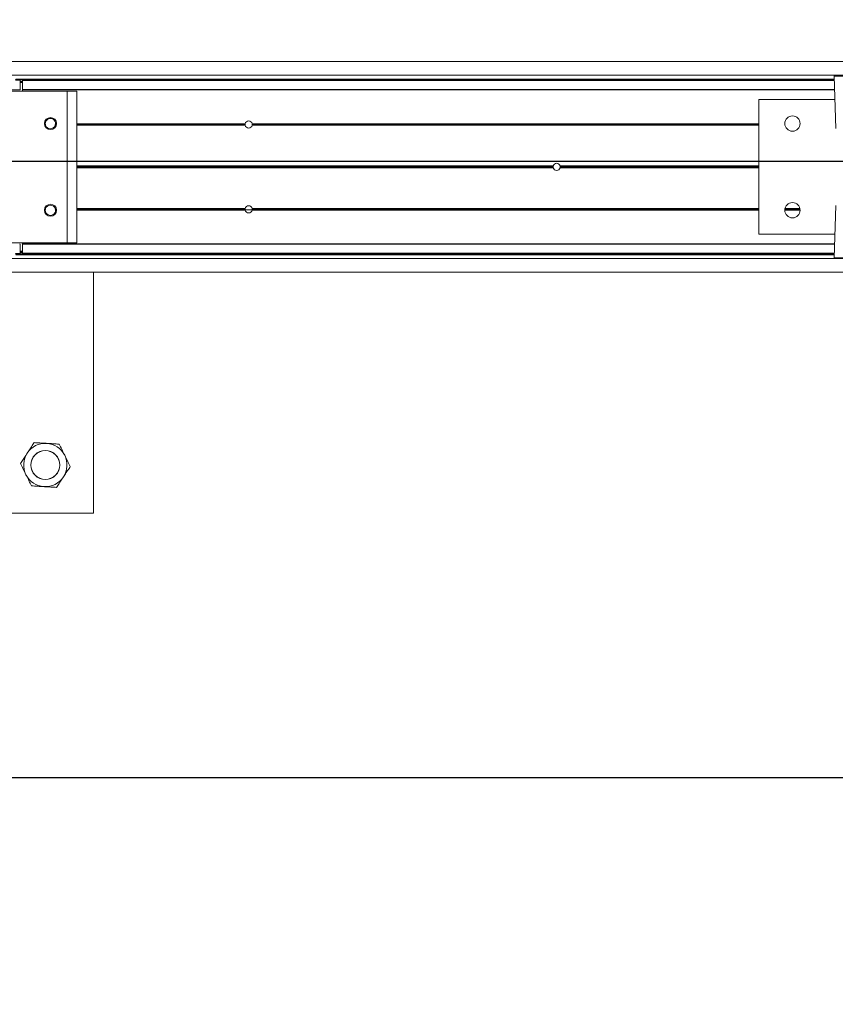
# Model space of a CAD drawing. Header units: feet. Extents: x 0 to 152508, y 0 to 59424.
# Tile 5 of 105: x 152340.28 to 152342.04, y 59279.06 to 59281.19. Entities that reach past the tile are written whole.
import ezdxf
from ezdxf import colors
from ezdxf.entities.mleader import LeaderData, LeaderLine
from ezdxf.math import Vec2, Vec3

# ---------------------------------------------------------------- set-up
doc = ezdxf.new("R2010")
doc.units = ezdxf.units.FT
doc.header["$LTSCALE"] = 0.05
doc.header["$MEASUREMENT"] = 0
for name, color, linetype, lineweight in [('Bridge plan$0$BR_P_Rail_Object', 251, 'Continuous', 30), ('Bridge plan$0$BR_P_Slab_Object', 2, 'Continuous', 30), ('Bridge plan$0$new FSB deck grid - PV_P_Curb', 1, 'Continuous', 13), ('Bridge plan$0$PV_P_EOP_Br', 252, 'Continuous', 30), ('Bridge plan$0$SC_Scratch7', 252, 'Continuous', 0)]:
    doc.layers.add(name, color=color, linetype=linetype, lineweight=lineweight)
doc.layers.add('Trellis Base$0$L-ANNO-NOTE', color=30, linetype='Continuous')
doc.styles.add('Trellis Base$0$ARIAL', font='arial.ttf', dxfattribs={"width": 0.9})

# ---------------------------------------------------------------- blocks, each defined once
blk = doc.blocks.new('Bridge plan$0$HIGH ST SCREENWALL_2 PANEL PLAN_8')
at = {"layer": 'Bridge plan$0$SC_Scratch7', "lineweight": 0}
for p, q in [((-8.010400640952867, 0.7812264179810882), (-8.677065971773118, 0.7812480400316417)), ((-8.010417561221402, 0.2595607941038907), (-8.010400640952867, 0.7812264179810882)), ((-8.3359377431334, 0.2595713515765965), (-4.346362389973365, 0.2594419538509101)), ((-8.335938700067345, 0.230071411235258), (-4.346363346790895, 0.2299420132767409)), ((-8.179689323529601, 0.2204799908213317), (-6.407156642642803, 0.2204225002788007)), ((-8.178420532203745, 0.2222122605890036), (-6.407217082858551, 0.222154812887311)), ((-8.17009291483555, 0.2195660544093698), (-8.178244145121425, 0.2195663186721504)), ((-8.16927335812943, 0.1995660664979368), (-8.16927273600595, 0.2187458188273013)), ((-8.169272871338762, 0.214566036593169), (-8.164064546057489, 0.2145658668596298)), ((-8.169272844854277, 0.2153993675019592), (-8.164064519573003, 0.2153991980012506)), ((-8.169272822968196, 0.2160660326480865), (-8.16406449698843, 0.2160658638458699)), ((-8.169272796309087, 0.2168993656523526), (-8.16406447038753, 0.2168991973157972)), ((-8.16406503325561, 0.1995527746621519), (-8.164064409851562, 0.218745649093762)), ((-8.164064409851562, 0.218745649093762), (-8.164064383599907, 0.2195658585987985)), ((-6.407096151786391, 0.2186886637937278), (-8.164064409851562, 0.218745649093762)), ((-6.407124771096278, 0.2195088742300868), (-8.164064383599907, 0.2195658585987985)), ((-6.407437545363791, 0.2284739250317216), (-6.40349057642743, 0.1153422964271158)), ((-6.341151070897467, 0.2284717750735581), (-6.407437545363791, 0.2284739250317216)), ((-8.223354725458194, 0.1961303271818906), (-8.06698200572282, 0.1961252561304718)), ((-8.164065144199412, 0.196128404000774), (-8.164065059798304, 0.1987325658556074)), ((-8.164065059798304, 0.1987325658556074), (-8.16406503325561, 0.1995527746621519)), ((-6.406397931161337, 0.19867555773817), (-8.164065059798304, 0.1987325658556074)), ((-6.406426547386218, 0.1994957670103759), (-8.16406503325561, 0.1995527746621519)), ((-8.066992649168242, -0.1319990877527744), (-8.06698200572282, 0.1961252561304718)), ((-8.06698200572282, 0.1961252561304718), (-8.04614871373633, 0.1961245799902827)), ((-8.04615935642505, -0.1319997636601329), (-8.04614871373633, 0.1961245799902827)), ((-6.570318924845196, 0.1778475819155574), (-6.57032838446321, -0.1138185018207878)), ((-6.405671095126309, 0.1778422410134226), (-6.570318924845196, 0.1778475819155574)), ((-8.114726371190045, 0.1253977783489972), (-8.11645669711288, 0.1253978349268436)), ((-8.114536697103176, 0.1237311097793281), (-8.116295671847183, 0.1237311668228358)), ((-8.114080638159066, 0.12206443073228), (-8.115911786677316, 0.1220644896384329)), ((-8.090973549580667, 0.1220636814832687), (-8.093221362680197, 0.1220637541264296)), ((-8.090589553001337, 0.1237303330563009), (-8.092765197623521, 0.1237304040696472)), ((-8.09042841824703, 0.1253969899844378), (-8.092575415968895, 0.1253970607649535)), ((-7.682088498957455, 0.1220504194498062), (-8.046151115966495, 0.1220622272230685)), ((-7.682296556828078, 0.1237170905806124), (-8.046151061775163, 0.1237288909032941)), ((-7.682144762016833, 0.1253837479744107), (-8.04615100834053, 0.1253955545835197)), ((-7.682216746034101, 0.1249670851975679), (-7.666753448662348, 0.1249665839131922)), ((-6.570320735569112, 0.122014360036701), (-7.666881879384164, 0.1220499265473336)), ((-6.570320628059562, 0.1253476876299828), (-7.666825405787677, 0.1253832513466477)), ((-6.570320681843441, 0.1236810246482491), (-7.666673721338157, 0.1237165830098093)), ((-6.480867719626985, 0.125344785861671), (-6.513940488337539, 0.125345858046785)), ((-6.480994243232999, 0.1236781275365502), (-6.51381407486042, 0.1236791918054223)), ((-6.481293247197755, 0.1220114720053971), (-6.513515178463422, 0.1220125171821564)), ((-7.015340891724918, 0.02990438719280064), (-8.046154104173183, 0.02993782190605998)), ((-7.015635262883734, 0.03202898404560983), (-8.046154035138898, 0.03206240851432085)), ((-7.015340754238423, 0.03415356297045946), (-8.046153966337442, 0.03418699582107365)), ((-6.57032372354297, 0.02988995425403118), (-7.000304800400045, 0.02990389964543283)), ((-6.570323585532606, 0.03413912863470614), (-7.000304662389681, 0.03415307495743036)), ((-6.570323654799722, 0.03201454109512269), (-7.000010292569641, 0.0320284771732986)), ((-8.11473242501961, -0.06126851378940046), (-8.116462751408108, -0.06126845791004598)), ((-8.114542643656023, -0.05960185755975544), (-8.116301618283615, -0.05960180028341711)), ((-8.114086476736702, -0.05793520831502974), (-8.115917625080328, -0.05793514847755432)), ((-8.09097938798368, -0.05793595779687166), (-8.093227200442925, -0.05793588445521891)), ((-8.090595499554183, -0.05960263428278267), (-8.092771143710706, -0.05960256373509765)), ((-8.09043447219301, -0.06126930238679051), (-8.09258147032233, -0.06126923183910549)), ((-7.682150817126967, -0.06128254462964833), (-8.04615706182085, -0.06127073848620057)), ((-7.682302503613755, -0.05961587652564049), (-8.046157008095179, -0.05960407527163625)), ((-7.682094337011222, -0.0579492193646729), (-8.046156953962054, -0.05793741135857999)), ((-6.57032657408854, -0.05798527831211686), (-7.666887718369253, -0.05794971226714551)), ((-6.570326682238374, -0.06131860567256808), (-7.666831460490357, -0.06128304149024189)), ((-6.570326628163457, -0.05965194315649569), (-7.666679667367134, -0.05961638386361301)), ((-6.403495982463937, -0.05132403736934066), (-6.407450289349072, -0.1644554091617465)), ((-6.57032838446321, -0.1138185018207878), (-6.405680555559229, -0.1138238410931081)), ((-8.170104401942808, -0.1345999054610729), (-8.293463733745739, -0.1345959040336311)), ((-8.223365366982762, -0.131994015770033), (-8.066992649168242, -0.1319990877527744)), ((-8.169284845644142, -0.1546130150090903), (-8.169284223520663, -0.135420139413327)), ((-8.164076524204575, -0.1547453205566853), (-8.16407589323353, -0.1352881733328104)), ((-8.16407589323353, -0.1352881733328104), (-8.16407587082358, -0.1346001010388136)), ((-6.406432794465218, -0.1353451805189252), (-8.16407589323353, -0.1352881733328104)), ((-8.16407587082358, -0.1346001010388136), (-8.164075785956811, -0.1319959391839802)), ((-6.406408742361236, -0.1346571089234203), (-8.16407587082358, -0.1346001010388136)), ((-8.066992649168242, -0.1319990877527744), (-8.04615935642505, -0.1319997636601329)), ((-8.335951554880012, -0.1662611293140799), (-4.346376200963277, -0.1663905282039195)), ((-8.179701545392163, -0.1563465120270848), (-6.407168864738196, -0.1564040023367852)), ((-8.178432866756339, -0.1580788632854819), (-6.407229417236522, -0.1581363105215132)), ((-8.178256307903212, -0.155432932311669), (-8.170105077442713, -0.1554331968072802)), ((-8.169284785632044, -0.1527665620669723), (-8.164076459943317, -0.1527667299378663)), ((-8.169284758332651, -0.1519332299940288), (-8.164076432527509, -0.1519333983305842)), ((-8.169284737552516, -0.1512665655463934), (-8.164076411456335, -0.1512667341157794)), ((-8.169284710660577, -0.1504332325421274), (-8.164076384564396, -0.1504334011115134)), ((-8.164076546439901, -0.1554333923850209), (-8.164076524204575, -0.1547453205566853)), ((-6.407136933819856, -0.1554903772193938), (-8.164076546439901, -0.1554333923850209)), ((-6.407112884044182, -0.1548023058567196), (-8.164076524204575, -0.1547453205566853)), ((-6.407450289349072, -0.1644554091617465), (-6.274877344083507, -0.1644597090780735)), ((-6.276516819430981, -0.1661573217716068), (-6.405810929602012, -0.1661531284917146)), ((-8.33595251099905, -0.1957610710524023), (-4.346377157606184, -0.1958904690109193))]:
    blk.add_line(p, q, dxfattribs=at)
at = {"layer": 'Bridge plan$0$SC_Scratch7', "lineweight": 0, "extrusion": (0, 0, -1)}
for centre, radius in [((8.114570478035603, 0.6770633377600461), 0.03141660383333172), ((8.114570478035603, 0.6770633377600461), 0.0312499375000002), ((8.103442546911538, 0.1258140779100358), 0.01302080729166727), ((6.497404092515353, 0.1257619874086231), 0.01654163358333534), ((8.10344862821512, -0.06168554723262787), 0.01302080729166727), ((6.49741017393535, -0.06173763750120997), 0.01654163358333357)]:
    blk.add_circle(centre, radius, dxfattribs=at)
at = {"layer": 'Bridge plan$0$SC_Scratch7', "lineweight": 0}
for centre, radius, start, end in [((-8.114570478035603, 0.6770633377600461), 0.04687490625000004, 93.33381642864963, 153.3338164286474), ((-8.114570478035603, 0.6770633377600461), 0.04687490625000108, 33.33381642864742, 93.33381642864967), ((-8.114570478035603, 0.6770633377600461), 0.04687490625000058, 153.3338164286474, 213.3338164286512), ((-8.114570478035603, 0.6770633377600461), 0.04687490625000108, 333.3338164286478, 33.33381642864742), ((-8.114570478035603, 0.6770633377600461), 0.04687490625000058, 213.3338164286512, 273.3338164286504), ((-8.114570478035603, 0.6770633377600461), 0.04687490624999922, 273.3338164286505, 333.3338164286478), ((-8.170092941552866, 0.218745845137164), 0.0008202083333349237, 359.9981416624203, 89.99814166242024), ((-6.405798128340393, 0.2285311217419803), 0.001640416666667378, 115.734717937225, 181.9981416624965), ((-8.170106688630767, 0.1995660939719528), 0.0008333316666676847, 269.9981416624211, 359.9981416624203), ((-8.10365087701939, 0.1258140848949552), 0.01108331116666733, 357.843657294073, 182.1526260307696), ((-7.674485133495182, 0.1238458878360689), 0.007812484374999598, 11.34889256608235, 168.6473907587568), ((-8.10365087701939, 0.1258140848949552), 0.01108331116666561, 182.1526260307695, 190.8324766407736), ((-8.10365087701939, 0.1258140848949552), 0.01108331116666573, 190.8324766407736, 199.7742688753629), ((-8.10365087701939, 0.1258140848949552), 0.01108331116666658, 199.7742688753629, 340.2220144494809), ((-8.10365087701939, 0.1258140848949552), 0.01108331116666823, 340.2220144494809, 349.1638066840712), ((-8.10365087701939, 0.1258140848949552), 0.01108331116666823, 349.1638066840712, 357.843657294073), ((-7.674485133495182, 0.1238458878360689), 0.007812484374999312, 168.6473907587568, 180.9446345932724), ((-7.674485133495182, 0.1238458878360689), 0.007812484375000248, 180.9446345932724, 193.2865001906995), ((-7.674485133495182, 0.1238458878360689), 0.007812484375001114, 193.2865001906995, 346.7097831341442), ((-7.674485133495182, 0.1238458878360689), 0.007812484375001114, 346.7097831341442, 359.0516487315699), ((-7.674485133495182, 0.1238458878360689), 0.007812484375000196, 359.0516487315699, 11.3488925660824), ((-7.007822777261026, 0.03202873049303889), 0.007812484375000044, 164.2179419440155, 179.9981416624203), ((-7.007822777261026, 0.03202873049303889), 0.007812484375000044, 179.9981416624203, 195.7783413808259), ((-7.007822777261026, 0.03202873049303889), 0.0078124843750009, 195.7783413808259, 344.217941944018), ((-7.007822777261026, 0.03202873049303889), 0.0078124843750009, 15.7783413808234, 164.2179419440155), ((-7.007822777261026, 0.03202873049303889), 0.007812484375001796, 344.217941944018, 359.9981416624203), ((-7.007822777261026, 0.03202873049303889), 0.007812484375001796, 359.9981416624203, 15.7783413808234), ((-8.103656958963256, -0.0616855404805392), 0.0110833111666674, 177.8436572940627, 2.152626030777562), ((-8.103656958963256, -0.0616855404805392), 0.01108331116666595, 169.1638066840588, 177.8436572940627), ((-8.103656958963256, -0.0616855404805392), 0.01108331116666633, 160.2220144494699, 169.1638066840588), ((-8.103656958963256, -0.0616855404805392), 0.01108331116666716, 19.77426887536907, 160.2220144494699), ((-8.103656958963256, -0.0616855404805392), 0.01108331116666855, 10.83247664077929, 19.77426887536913), ((-8.103656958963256, -0.0616855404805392), 0.01108331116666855, 2.152626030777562, 10.83247664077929), ((-7.674491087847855, -0.05974518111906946), 0.007812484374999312, 179.051648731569, 191.3488925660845), ((-7.674491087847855, -0.05974518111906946), 0.007812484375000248, 166.7097831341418, 179.051648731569), ((-7.674491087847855, -0.05974518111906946), 0.007812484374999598, 191.3488925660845, 348.6473907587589), ((-7.674491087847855, -0.05974518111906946), 0.007812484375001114, 13.28650019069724, 166.7097831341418), ((-7.674491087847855, -0.05974518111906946), 0.007812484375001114, 0.9446345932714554, 13.28650019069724), ((-7.674491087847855, -0.05974518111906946), 0.007812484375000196, 348.6473907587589, 0.9446345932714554), ((-8.170104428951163, -0.1354201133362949), 0.0008202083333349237, 359.9981416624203, 89.99814166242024), ((-8.170105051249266, -0.1546129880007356), 0.000820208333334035, 269.9981416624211, 359.9981416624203), ((-6.405810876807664, -0.1645127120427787), 0.00164041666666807, 177.9981416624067, 269.9981416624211)]:
    blk.add_arc(centre, radius, start, end, dxfattribs=at)
for points, knots in [([(-8.117296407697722, 0.7238589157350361), (-8.116655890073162, 0.723896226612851), (-8.111806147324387, 0.7241787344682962), (-8.102662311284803, 0.7247113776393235), (-8.094431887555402, 0.7251908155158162), (-8.090278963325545, 0.7254327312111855)], [0, 0, 0, 0, 0.07010265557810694, 0.5307909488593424, 1, 1, 1, 1]), ([(-8.090278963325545, 0.7254327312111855), (-8.08837857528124, 0.7225433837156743), (-8.084558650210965, 0.7167355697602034), (-8.0795552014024, 0.7091283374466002), (-8.07648894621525, 0.7044664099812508), (-8.07540728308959, 0.7028218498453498)], [0, 0, 0, 0, 0.3905333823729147, 0.7850020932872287, 1, 1, 1, 1]), ([(-8.156459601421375, 0.6981004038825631), (-8.15617165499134, 0.6986737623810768), (-8.153991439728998, 0.7030150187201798), (-8.149880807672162, 0.7112001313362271), (-8.146180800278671, 0.7185676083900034), (-8.144313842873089, 0.7222851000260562)], [0, 0, 0, 0, 0.07010265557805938, 0.5307909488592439, 1, 1, 1, 1]), ([(-8.144313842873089, 0.7222851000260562), (-8.139926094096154, 0.7225406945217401), (-8.13107014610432, 0.7230565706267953), (-8.121915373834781, 0.7235898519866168), (-8.117296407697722, 0.7238589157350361)], [0, 0, 0, 0, 0.4954579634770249, 1, 1, 1, 1]), ([(-8.168605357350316, 0.6739157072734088), (-8.166632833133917, 0.6778434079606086), (-8.162651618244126, 0.6857708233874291), (-8.158536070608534, 0.6939657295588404), (-8.156459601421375, 0.6981004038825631)], [0, 0, 0, 0, 0.4954579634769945, 1, 1, 1, 1]), ([(-8.07540728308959, 0.7028218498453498), (-8.073383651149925, 0.6997451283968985), (-8.069304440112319, 0.6935431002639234), (-8.064353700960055, 0.6860160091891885), (-8.061454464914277, 0.6816080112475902), (-8.060535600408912, 0.6802109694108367)], [0, 0, 0, 0, 0.4020739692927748, 0.810497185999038, 1, 1, 1, 1]), ([(-8.153733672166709, 0.6513048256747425), (-8.154815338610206, 0.6529493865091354), (-8.157859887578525, 0.6575783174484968), (-8.16286354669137, 0.6651858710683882), (-8.166683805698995, 0.6709941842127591), (-8.168605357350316, 0.6739157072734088)], [0, 0, 0, 0, 0.2149974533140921, 0.6051517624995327, 1, 1, 1, 1]), ([(-8.060535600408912, 0.6802109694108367), (-8.06250812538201, 0.6762832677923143), (-8.066489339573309, 0.6683558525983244), (-8.070604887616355, 0.6601609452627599), (-8.072681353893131, 0.6560262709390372)], [0, 0, 0, 0, 0.4954579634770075, 1, 1, 1, 1]), ([(-8.138861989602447, 0.6286939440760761), (-8.139780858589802, 0.6300909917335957), (-8.142651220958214, 0.6344550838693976), (-8.147600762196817, 0.6419803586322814), (-8.151680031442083, 0.6481824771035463), (-8.153733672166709, 0.6513048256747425)], [0, 0, 0, 0, 0.189503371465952, 0.5919695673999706, 1, 1, 1, 1]), ([(-8.072681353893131, 0.6560262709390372), (-8.072969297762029, 0.6554529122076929), (-8.075149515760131, 0.651111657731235), (-8.079260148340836, 0.6429265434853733), (-8.082960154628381, 0.6355590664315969), (-8.08482710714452, 0.631841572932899)], [0, 0, 0, 0, 0.07010265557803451, 0.5307909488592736, 1, 1, 1, 1]), ([(-8.111844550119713, 0.6302677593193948), (-8.112485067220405, 0.630230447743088), (-8.117334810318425, 0.629947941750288), (-8.126478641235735, 0.6294152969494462), (-8.13470906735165, 0.6289358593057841), (-8.138861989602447, 0.6286939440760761)], [0, 0, 0, 0, 0.07010265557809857, 0.5307909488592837, 1, 1, 1, 1]), ([(-8.08482710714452, 0.631841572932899), (-8.089214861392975, 0.631585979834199), (-8.098070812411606, 0.6310701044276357), (-8.107225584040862, 0.6305368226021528), (-8.111844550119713, 0.6302677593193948)], [0, 0, 0, 0, 0.4954579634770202, 1, 1, 1, 1])]:
    blk.add_open_spline(points, degree=3, knots=knots, dxfattribs=at)
blk = doc.blocks.new('Bridge plan')
at = {"layer": 'Bridge plan$0$BR_P_Rail_Object', "lineweight": -3}
for p, q in [((1828195.652751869, 711482.1428165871), (1828078.811847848, 711482.1428165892)), ((1828195.652751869, 711480.8094832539), (1828078.811847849, 711480.8094832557))]:
    blk.add_line(p, q, dxfattribs=at)
at = {"layer": 'Bridge plan$0$BR_P_Slab_Object', "lineweight": -3, "extrusion": (0, 0, -1)}
blk.add_arc((-1828090.169735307, 711476.3242716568), 34.99999999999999, 7.36280030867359, 88.0910785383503, dxfattribs=at)
at = {"layer": 'Bridge plan$0$new FSB deck grid - PV_P_Curb', "lineweight": -3, "flags": 128}
blk.add_lwpolyline([(1828055.540194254, 711471.0040055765), (1828055.678605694, 711477.106561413, -0.3979067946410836), (1828089.020512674, 711510.8051255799), (1828097.788985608, 711511.0973726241), (1828106.051032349, 711503.3682987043), (1828170.577748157, 711505.5189288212), (1828178.306822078, 711513.7809755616), (1828178.672675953, 711513.7931692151, -0.4294485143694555), (1828209.150341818, 711483.7662739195, -0.037111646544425), (1828208.745939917, 711479.4118610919), (1828207.966893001, 711474.7845801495)], format="xyb", dxfattribs=at)
at = {"layer": 'Bridge plan$0$PV_P_EOP_Br', "lineweight": -3, "extrusion": (0, 0, -1)}
for start in [1.299296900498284, 7.36280030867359]:
    blk.add_arc((-1828090.169735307, 711476.3242716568), 34.99999999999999, start, 88.0910785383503, dxfattribs=at)
at = {"layer": 'Bridge plan$0$SC_Scratch7', "lineweight": -3, "extrusion": (0, 0, -1), "rotation": 180.0002309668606}
blk.add_blockref('Bridge plan$0$HIGH ST SCREENWALL_2 PANEL PLAN_8', (-1828087.512766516, 711482.1632231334), dxfattribs=at)
blk = doc.blocks.new('Trellis Base')
blk.add_blockref('Bridge plan', (-1675739.0632623, -652201.2630976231))
at = {"layer": 'Trellis Base$0$L-ANNO-NOTE'}
ml = blk.add_multileader_mtext('Standard', dxfattribs=at)
ml.set_content('W. LIVINGSTON AVENUE', color=11, style='Trellis Base$0$ARIAL')
ml.set_leader_properties()
ml.build(insert=Vec2(0, 0))
ml.multileader.update_dxf_attribs({"has_dogleg": 0, "dogleg_length": 0.36, "arrow_head_size": 1.25, "scale": 10})
ctx = ml.context
ctx.base_point, ctx.scale, ctx.char_height, ctx.arrow_head_size, ctx.landing_gap_size, ctx.plane_origin, ctx.plane_x_axis, ctx.plane_y_axis = Vec3(152493.4333448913, 59387.86988106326), 10, 1.25, 1.25, 0.5, Vec3(152496.4817137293, 59382.31385021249), Vec3(0.2347390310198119, 0.9720584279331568), Vec3(-0.9720584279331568, 0.2347390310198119)
notes = []
notes.append((ctx, [(0, (0, 0, 0), (0, 0), (1, 0), 1, [])]))
ctx.mtext.insert, ctx.mtext.text_direction, ctx.mtext.rotation, ctx.mtext.flow_direction = Vec3(152492.9328174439, 59388.50512407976), Vec3(0.2347390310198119, 0.9720584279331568), 1.333846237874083, 5
ml = blk.add_multileader_mtext('Standard', dxfattribs=at)
ml.set_content('S. FRONT STREET', color=11, style='Trellis Base$0$ARIAL')
ml.set_leader_properties()
ml.build(insert=Vec2(0, 0))
ml.multileader.update_dxf_attribs({"has_dogleg": 0, "dogleg_length": 0.36, "arrow_head_size": 1.25, "scale": 10})
ctx = ml.context
ctx.base_point, ctx.scale, ctx.char_height, ctx.arrow_head_size, ctx.landing_gap_size, ctx.plane_origin = Vec3(152391.6984540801, 59316.60244546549), 10, 1.25, 1.25, 0.5, Vec3(152387.0132386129, 59312.33503554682)
notes.append((ctx, [(0, (0, 0, 0), (0, 0), (1, 0), 1, [])]))
ctx.mtext.insert, ctx.mtext.flow_direction = Vec3(152392.1984540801, 59317.23810371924), 5
for ctx, leaders in notes:
    for number, flags, end, landing, length, lines in leaders:
        leader = LeaderData()
        leader.index, (leader.has_last_leader_line, leader.has_dogleg_vector, leader.attachment_direction) = number, flags
        leader.last_leader_point, leader.dogleg_vector, leader.dogleg_length = Vec3(end), Vec3(landing), length
        for number, points, colour, breaks in lines:
            line = LeaderLine()
            line.index, line.vertices, line.color, line.breaks = number, Vec3.list(points), colors.encode_raw_color(colour), breaks
            leader.lines.append(line)
        ctx.leaders.append(leader)

msp = doc.modelspace()

# ---------------------------------------------------------------- block references
msp.add_blockref('Trellis Base', (0, 0))

doc.saveas('drawing.dxf')
